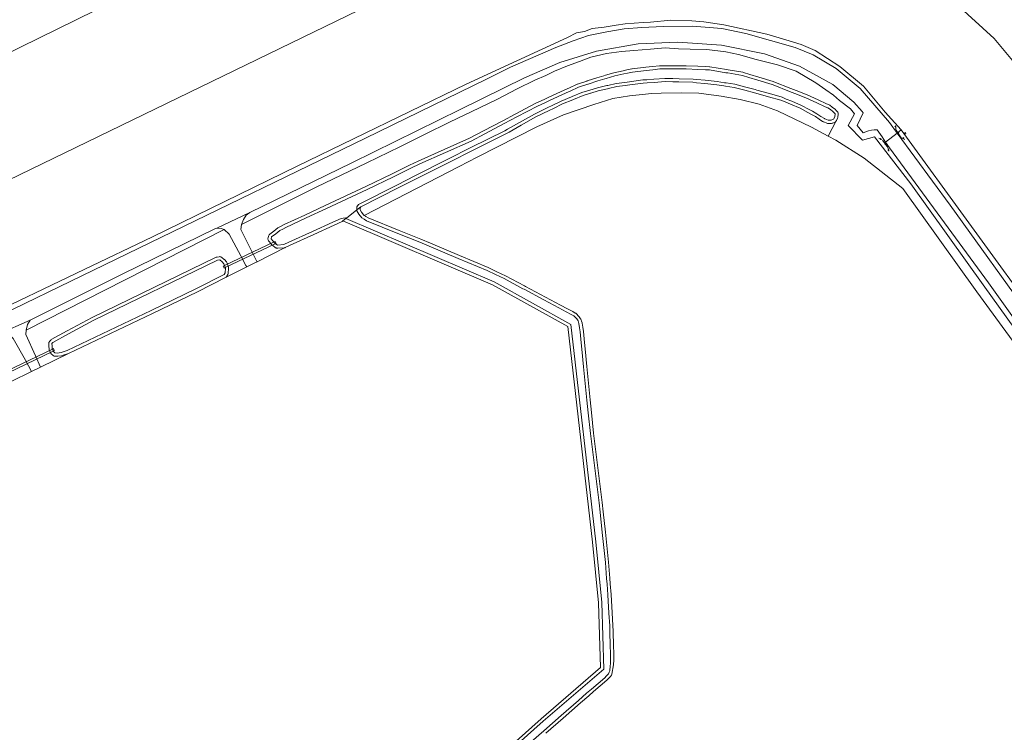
# Model space of a CAD drawing. Extents: x 115983 to 133009, y 544712 to 562000.
# Tile 15 of 46: x 128623 to 128929, y 549534 to 549756. Entities that reach past the tile are written whole.
import ezdxf

# ---------------------------------------------------------------- set-up
doc = ezdxf.new("R2010")
doc.units = 0
for name, color, linetype, lineweight in [('BGT ondergrond$0$B-WE-GR-GRAS-GV', 60, 'Continuous', 13), ('BGT ondergrond$0$B-WE-IE-MEUBILAIR-S', 7, 'Continuous', 25), ('BGT ondergrond$0$B-WE-IE-TERREINAFSCHEIDING_KUNSTMATIG_HEKWERK-G', 20, 'BGT ondergrond$0$IE-TERREINAFSCHEIDING_KUNSTMATIG-SO', 18), ('BGT ondergrond$0$B-WE-KW-KUNSTWERK_DUIKER-GV', 170, 'Continuous', 18), ('BGT ondergrond$0$B-WE-OG-TERREIN_BEGROEID-GV', 7, 'Continuous', 18), ('BGT ondergrond$0$B-WE-OG-TERREIN_OEVER-GV', 7, 'Continuous', 18), ('BGT ondergrond$0$B-WE-OG-TERREIN_ONBEGROEID_ZAND-GV', 7, 'Continuous', 18), ('BGT ondergrond$0$B-WE-OG-WATER_SLOOT-GV', 120, 'Continuous', 18), ('BGT ondergrond$0$B-WE-OG-WATER_ZEE-GV', 170, 'Continuous', 18), ('BGT ondergrond$0$B-WE-OG-WEG-GV', 7, 'Continuous', 18), ('BGT ondergrond$0$B-WE-VH-GESLOTENVERHARDING_ASFALT-GV', 10, 'Continuous', 18), ('BGT ondergrond$0$B-WE-VH-OPENVERHARDING_BETONSTRAATSTEEN-GV', 90, 'Continuous', 18)]:
    doc.layers.add(name, color=color, linetype=linetype, lineweight=lineweight)
doc.linetypes.add('BGT ondergrond$0$IE-TERREINAFSCHEIDING_KUNSTMATIG-SO', pattern='A,4,[82,NLCS.SHX,S=0.75,R=90,X=0,Y=0],4,-2', length=10)

# ---------------------------------------------------------------- blocks, each defined once
blk = doc.blocks.new('BGT ondergrond$0$SIE-MEUBILAIR_BORD_VERKEER-SO')
blk.add_lwpolyline([(-0.5625, -0.5625), (0.5625, -0.5625), (0.5625, 0.5625), (-0.5625, 0.5625)], close=True)
blk = doc.blocks.new('BGT ondergrond$0$SIE-MEUBILAIR_PAAL_VERKEERSBORD-SO')
blk.add_circle((0, 0), 0.75)
blk = doc.blocks.new('BGT ondergrond')
at = {"layer": 'BGT ondergrond$0$B-WE-GR-GRAS-GV', "color": 252, "flags": 128}
for points in [[(128937.676, 549735.45), (128925.803, 549749.719), (128914.092, 549760.436)], [(128756.88, 549772.319), (128595.132, 549693.763)], [(128610.641, 549662.328), (128643.506, 549678.078), (128664.716, 549688.158), (128709.551, 549710.103), (128762.051, 549735.618), (128793.446, 549750.108), (128796.281, 549751.578), (128798.696, 549751.893), (128801.111, 549752.838), (128804.786, 549753.258), (128808.566, 549753.888), (128811.296, 549754.308), (128814.131, 549754.518), (128816.966, 549754.728), (128819.171, 549754.833), (128825.471, 549755.463), (128831.981, 549755.253), (128835.761, 549754.938), (128841.903, 549754.055), (128855.291, 549751.158), (128861.171, 549749.373), (128865.896, 549747.903), (128870.306, 549746.013), (128877.971, 549741.078), (128885.321, 549734.988), (128892.041, 549726.903), (128897.005, 549721.378), (128940.56, 549661.397)], [(128972.417, 549599.958), (128920.486, 549671.082), (128897.511, 549703.233), (128885.47, 549712.626), (128876.692, 549718.207), (128874.306, 549719.487), (128869.193, 549722.23), (128858.612, 549727.311), (128852.934, 549729.377), (128847.017, 549730.875), (128841.103, 549731.888), (128834.137, 549732.812), (128828.769, 549732.911), (128822.539, 549732.789), (128819.572, 549732.661), (128812.645, 549731.94), (128807.498, 549731.123), (128801.577, 549729.25), (128792.238, 549726.085), (128783.901, 549722.361), (128765.406, 549712.958), (128759.815, 549710.062), (128730.388, 549694.819), (128730.73, 549694.604), (128730.877, 549694.512), (128731.545, 549694.094), (128741.205, 549690.174), (128747.979, 549687.425), (128750.947, 549686.221), (128759.914, 549682.42), (128768.868, 549678.625), (128771.538, 549677.36), (128774.171, 549676.112), (128780.057, 549672.973), (128780.415, 549672.782), (128786.616, 549669.473), (128791.24, 549667.001), (128793.476, 549665.805), (128795.048, 549664.965), (128795.863, 549664.529), (128795.993, 549664.446), (128796.108, 549664.344)], [(128688.066, 549448.593), (128744.508, 549502.124), (128785.259, 549538.601), (128803.705, 549554.447), (128803.064, 549574.586), (128801.209, 549593.39), (128793.569, 549660.326), (128770.217, 549673.343), (128723.749, 549693.158), (128723.503, 549692.966), (128721.026, 549691.83), (128714.747, 549688.951), (128707.412, 549685.587), (128705.866, 549684.878), (128697.12, 549680.482), (128696.403, 549680.122), (128693.933, 549678.881), (128687.353, 549675.574), (128678.593, 549671.113), (128664.657, 549664.444), (128638.599, 549652.027), (128629.94, 549647.772), (128627.174, 549646.412), (128620.882, 549643.32)], [(128796.108, 549664.344), (128797.007, 549663.419), (128797.089, 549663.323), (128797.521, 549662.749), (128797.611, 549662.605), (128797.676, 549662.448), (128797.819, 549661.993), (128797.962, 549661.538), (128797.998, 549661.382), (128798.183, 549660.108), (128798.368, 549658.835), (128798.704, 549655.339), (128798.893, 549653.374), (128799.413, 549647.964), (128800.468, 549637.579), (128800.862, 549633.699), (128801.522, 549627.202), (128802.87, 549616.469), (128804.221, 549605.724), (128804.534, 549602.771), (128805.201, 549596.471), (128806.179, 549587.238), (128806.587, 549582.188), (128806.726, 549580.474), (128806.993, 549577.161), (128807.305, 549571.465), (128807.522, 549567.51), (128807.616, 549565.795), (128807.722, 549561.156), (128807.77, 549559.03), (128807.827, 549556.549), (128807.76, 549555.604), (128807.735, 549555.272), (128807.208, 549552.383), (128807.105, 549552.14), (128807.016, 549551.976), (128806.897, 549551.831), (128806.762, 549551.694), (128806.294, 549551.22), (128806.161, 549551.086), (128805.691, 549550.609), (128801.555, 549547.046), (128800.028, 549545.732), (128797.484, 549543.542), (128792.12, 549538.804), (128786.752, 549534.062)]]:
    blk.add_lwpolyline(points, dxfattribs=at)
blk.add_lwpolyline([(128729.283, 549697.483), (128729.074, 549697.198), (128729.088, 549696.569), (128729.49, 549695.819), (128730.269, 549694.894), (128730.388, 549694.819), (128759.815, 549710.062), (128765.406, 549712.958), (128783.901, 549722.361), (128792.238, 549726.085), (128801.577, 549729.25), (128807.498, 549731.123), (128812.645, 549731.94), (128819.572, 549732.661), (128822.539, 549732.789), (128828.769, 549732.911), (128834.137, 549732.812), (128841.103, 549731.888), (128847.017, 549730.875), (128852.934, 549729.377), (128858.612, 549727.311), (128869.193, 549722.23), (128874.306, 549719.487), (128876.816, 549724.165), (128876.705, 549724.034), (128876.573, 549723.924), (128876.425, 549723.838), (128875.717, 549723.507), (128875.523, 549723.44), (128875.32, 549723.413), (128874.342, 549723.387), (128874.144, 549723.402), (128873.953, 549723.455), (128872.934, 549723.851), (128872.746, 549723.948), (128872.597, 549724.046), (128871.521, 549724.755), (128870.335, 549725.538), (128868.953, 549726.287), (128867.976, 549726.816), (128865.623, 549728.09), (128862.638, 549729.346), (128860.939, 549730.061), (128859.666, 549730.597), (128855.794, 549731.695), (128851.873, 549732.807), (128851.434, 549732.923), (128848.509, 549733.694), (128845.188, 549734.569), (128842.494, 549734.984), (128841.957, 549735.067), (128839.774, 549735.403), (128836.046, 549735.787), (128833.447, 549736.055), (128832.333, 549736.17), (128828.017, 549736.274), (128826.111, 549736.321), (128823.709, 549736.379), (128820.316, 549736.139), (128818.16, 549735.986), (128816.905, 549735.897), (128812.815, 549735.356), (128811.358, 549735.163), (128808.739, 549734.817), (128806.188, 549734.238), (128805.864, 549734.165), (128802.983, 549733.511), (128800.719, 549732.8), (128800.619, 549732.769), (128798.255, 549732.026), (128795.312, 549730.836), (128795.058, 549730.734), (128791.86, 549729.441), (128789.091, 549728.085), (128787.763, 549727.435), (128783.659, 549725.425), (128779.088, 549722.847), (128775.305, 549720.714), (128774.492, 549720.256), (128769.179, 549717.616), (128763.915, 549715.003), (128757, 549711.505), (128746.494, 549706.19), (128741.146, 549703.485)], close=True, dxfattribs=at)
at = {"layer": 'BGT ondergrond$0$B-WE-IE-TERREINAFSCHEIDING_KUNSTMATIG_HEKWERK-G', "color": 252, "flags": 128}
for points in [[(128895.308, 549722.387), (128895.361, 549721.435)], [(128895.401, 549721.329), (128897.007, 549718.959)], [(128897.081, 549718.939), (128898.114, 549718.397)], [(128890.056, 549718.869), (128890.969, 549718.405)], [(128891.154, 549718.247), (128892.821, 549715.932)], [(128892.93, 549715.689), (128893.089, 549714.784)]]:
    blk.add_lwpolyline(points, dxfattribs=at)
at = {"layer": 'BGT ondergrond$0$B-WE-KW-KUNSTWERK_DUIKER-GV', "color": 252, "flags": 128}
for points in [[(128702.728, 549685.99), (128703.044, 549686.141), (128702.743, 549686.773), (128702.427, 549686.623), (128686.97, 549679.264), (128686.654, 549679.114), (128686.955, 549678.482), (128687.271, 549678.632)], [(128633.907, 549652.719), (128634.223, 549652.871), (128633.92, 549653.502), (128633.604, 549653.35), (128619.553, 549646.604), (128619.237, 549646.453), (128619.54, 549645.822), (128619.856, 549645.973)]]:
    blk.add_lwpolyline(points, close=True, dxfattribs=at)
at = {"layer": 'BGT ondergrond$0$B-WE-OG-TERREIN_BEGROEID-GV', "color": 252, "flags": 128}
for points in [[(128463.06, 549588.808), (128730.776, 549718.858), (128768.293, 549737.133), (128775.79, 549740.891), (128789.866, 549746.932), (128795.188, 549749.068), (128799.978, 549750.693), (128805.683, 549751.868), (128811.007, 549752.72), (128816.494, 549753.182), (128823.099, 549753.523), (128832.196, 549753.566), (128841.313, 549752.823), (128848.815, 549751.351), (128864.124, 549747.018), (128869.625, 549744.735), (128876.786, 549740.437), (128884.199, 549734.236), (128893.303, 549723.708), (128895.728, 549720.394), (128897.005, 549721.378), (128892.041, 549726.903), (128885.321, 549734.988), (128877.971, 549741.078), (128870.306, 549746.013), (128865.896, 549747.903), (128861.171, 549749.373), (128855.291, 549751.158), (128841.903, 549754.055), (128835.761, 549754.938), (128831.981, 549755.253), (128825.471, 549755.463), (128819.171, 549754.833), (128816.966, 549754.728), (128814.131, 549754.518), (128811.296, 549754.308), (128808.566, 549753.888), (128804.786, 549753.258), (128801.111, 549752.838), (128798.696, 549751.893), (128796.281, 549751.578), (128793.446, 549750.108), (128762.051, 549735.618), (128709.551, 549710.103), (128664.716, 549688.158), (128643.506, 549678.078), (128610.641, 549662.328)], [(128974.681, 549603.165), (128924.084, 549673.889), (128893.294, 549715.848), (128892.144, 549717.634), (128891.106, 549719.247), (128889.516, 549721.443), (128888.615, 549721.409), (128887.72, 549721.294), (128886.839, 549721.101), (128885.978, 549720.831), (128885.145, 549720.485), (128883.274, 549722.75), (128885.182, 549726.699), (128884.873, 549727.074), (128882.235, 549730.007), (128875.791, 549735.516), (128865.408, 549741.213), (128854.554, 549744.97), (128841.179, 549747.743), (128827.688, 549748.642), (128815.333, 549748.09), (128802.403, 549745.826), (128791.096, 549742.3), (128780.113, 549737.512), (128760.097, 549727.754), (128726.537, 549711.133), (128694.836, 549695.793), (128693.745, 549694.87), (128692.96, 549693.567), (128692.311, 549692.002), (128715.499, 549703.602), (128731.144, 549711.162), (128741.434, 549716.097), (128749.309, 549720.087), (128756.869, 549723.762), (128766.109, 549728.277), (128771.674, 549730.902), (128777.869, 549734.157), (128783.329, 549736.782), (128786.689, 549738.252), (128789.419, 549739.617), (128793.409, 549741.297), (128797.189, 549742.662), (128800.654, 549743.922), (128805.589, 549745.077), (128810.209, 549745.707), (128813.989, 549746.022), (128819.239, 549746.442), (128823.754, 549746.862), (128827.849, 549746.547), (128831.524, 549746.442), (128836.669, 549746.337), (128842.549, 549745.602), (128846.539, 549744.762), (128851.999, 549743.292), (128858.614, 549741.612), (128864.389, 549739.617), (128870.479, 549736.047), (128873.629, 549733.842), (128875.939, 549732.162), (128877.829, 549730.482), (128881.294, 549727.962), (128882.449, 549726.387), (128880.559, 549722.712), (128884.969, 549718.197), (128888.644, 549719.247), (128899.984, 549704.652), (128922.874, 549672.522), (128974.744, 549600.492)]]:
    blk.add_lwpolyline(points, dxfattribs=at)
blk.add_lwpolyline([(128626.746, 549662.314), (128625.863, 549660.95), (128625.497, 549659.247), (128686.962, 549690.461), (128685.98, 549690.817), (128684.65, 549690.848), (128684.051, 549690.693), (128655.428, 549676.671)], close=True, dxfattribs=at)
at = {"layer": 'BGT ondergrond$0$B-WE-OG-TERREIN_OEVER-GV', "color": 252, "flags": 128}
for points in [[(128763.503, 549717.941), (128767.834, 549720.221), (128773.81, 549723.366), (128777.704, 549725.416), (128784.116, 549728.791), (128786.586, 549729.93), (128787.893, 549730.533), (128791.669, 549732.274), (128793.925, 549733.312), (128794.251, 549733.462), (128796.832, 549734.649), (128799.701, 549735.596), (128799.828, 549735.638), (128802.823, 549736.626), (128805.038, 549737.258), (128805.474, 549737.382), (128808.126, 549738.139), (128810.884, 549738.752), (128812.089, 549739.02), (128813.641, 549739.365), (128817.886, 549739.844), (128819.914, 549740.073), (128822.132, 549740.323), (128826.208, 549740.322), (128828.042, 549740.321), (128830.284, 549740.32), (128833.872, 549740.172), (128836.285, 549740.072), (128837.46, 549740.023), (128842.587, 549739.156), (128843.168, 549739.058), (128847.714, 549738.289), (128849.695, 549737.678), (128852.462, 549736.824), (128856.928, 549735.447), (128857.209, 549735.36), (128862.315, 549733.332), (128863.981, 549732.67), (128867.421, 549731.304), (128869.631, 549730.307), (128870.836, 549729.764), (128873.428, 549728.594), (128874.251, 549728.223), (128874.994, 549727.681), (128875.736, 549727.14), (128876.093, 549726.749), (128876.45, 549726.358), (128876.36, 549725.495), (128876.001, 549724.744), (128875.293, 549724.413), (128874.315, 549724.387), (128873.296, 549724.783), (128873.147, 549724.881), (128872.072, 549725.59), (128870.849, 549726.397), (128869.429, 549727.166), (128868.452, 549727.695), (128866.056, 549728.993), (128863.026, 549730.268), (128861.327, 549730.983), (128859.997, 549731.542), (128856.067, 549732.657), (128852.137, 549733.772), (128851.688, 549733.89), (128848.764, 549734.661), (128845.392, 549735.549), (128842.646, 549735.972), (128842.109, 549736.055), (128839.901, 549736.395), (128836.149, 549736.782), (128833.55, 549737.05), (128832.396, 549737.169), (128828.041, 549737.274), (128826.135, 549737.321), (128823.686, 549737.38), (128820.245, 549737.136), (128818.089, 549736.983), (128816.804, 549736.892), (128812.684, 549736.347), (128811.227, 549736.154), (128808.563, 549735.802), (128805.967, 549735.213), (128805.643, 549735.14), (128802.722, 549734.477), (128800.419, 549733.754), (128800.32, 549733.723), (128797.917, 549732.968), (128794.937, 549731.763), (128794.684, 549731.661), (128791.452, 549730.355), (128788.651, 549728.983), (128787.323, 549728.333), (128783.193, 549726.31), (128778.597, 549723.718), (128774.814, 549721.585), (128774.001, 549721.127), (128768.734, 549718.512), (128763.467, 549715.897), (128756.549, 549712.397), (128746.043, 549707.082), (128740.695, 549704.377), (128728.618, 549698.267), (128728.067, 549697.515), (128728.089, 549696.55), (128729.283, 549697.483), (128741.146, 549703.485), (128746.494, 549706.19), (128757, 549711.505), (128763.915, 549715.003), (128769.179, 549717.616), (128774.492, 549720.256), (128775.305, 549720.714), (128779.088, 549722.847), (128783.659, 549725.425), (128787.763, 549727.435), (128789.091, 549728.085), (128791.86, 549729.441), (128795.058, 549730.734), (128795.312, 549730.836), (128798.255, 549732.026), (128800.619, 549732.769), (128800.719, 549732.8), (128802.983, 549733.511), (128805.864, 549734.165), (128806.188, 549734.238), (128808.739, 549734.817), (128811.358, 549735.163), (128812.815, 549735.356), (128816.905, 549735.897), (128818.16, 549735.986), (128820.316, 549736.139), (128823.709, 549736.379), (128826.111, 549736.321), (128828.017, 549736.274), (128832.333, 549736.17), (128833.447, 549736.055), (128836.046, 549735.787), (128839.774, 549735.403), (128841.957, 549735.067), (128842.494, 549734.984), (128845.188, 549734.569), (128848.509, 549733.694), (128851.434, 549732.923), (128851.873, 549732.807), (128855.794, 549731.695), (128859.666, 549730.597), (128860.939, 549730.061), (128862.638, 549729.346), (128865.623, 549728.09), (128867.976, 549726.816), (128868.953, 549726.287), (128870.335, 549725.538), (128871.521, 549724.755), (128872.597, 549724.046), (128872.746, 549723.948), (128872.934, 549723.851), (128873.953, 549723.455), (128874.144, 549723.402), (128874.342, 549723.387), (128875.32, 549723.413), (128875.523, 549723.44), (128875.717, 549723.507), (128876.425, 549723.838), (128876.573, 549723.924), (128876.705, 549724.034), (128876.816, 549724.165), (128876.903, 549724.313), (128877.262, 549725.064), (128877.322, 549725.224), (128877.355, 549725.391), (128877.445, 549726.254), (128877.444, 549726.465), (128877.4, 549726.671), (128877.313, 549726.863), (128877.188, 549727.032), (128876.831, 549727.423), (128876.474, 549727.814), (128876.325, 549727.948), (128875.583, 549728.489), (128874.84, 549729.031), (128874.662, 549729.135), (128873.839, 549729.506), (128871.247, 549730.676), (128870.042, 549731.219), (128867.79, 549732.233), (128864.35, 549733.599), (128862.684, 549734.261), (128857.505, 549736.315), (128857.223, 549736.403), (128852.757, 549737.78), (128849.99, 549738.634), (128848.009, 549739.245), (128847.881, 549739.275), (128843.334, 549740.044), (128842.754, 549740.142), (128837.627, 549741.009), (128837.502, 549741.022), (128836.326, 549741.071), (128833.913, 549741.171), (128830.284, 549741.32), (128828.042, 549741.321), (128826.208, 549741.322), (128822.132, 549741.323), (128822.02, 549741.317), (128819.802, 549741.067), (128817.774, 549740.838), (128813.529, 549740.359), (128813.424, 549740.341), (128811.872, 549739.996), (128810.667, 549739.728), (128807.852, 549739.101), (128805.2, 549738.344), (128804.764, 549738.22), (128802.51, 549737.576), (128799.514, 549736.587), (128799.387, 549736.546), (128796.519, 549735.599), (128796.414, 549735.558), (128793.833, 549734.37), (128793.507, 549734.22), (128791.25, 549733.182), (128787.474, 549731.441), (128786.167, 549730.838), (128783.65, 549729.676), (128777.238, 549726.301), (128773.344, 549724.251), (128767.368, 549721.106), (128763.065, 549718.841), (128755.138, 549715.295), (128747.151, 549711.723), (128744.43, 549710.401), (128739, 549707.764), (128730.855, 549703.808), (128718.231, 549697.908), (128711.942, 549694.968), (128705.566, 549691.987), (128704.644, 549691.513), (128703.723, 549691.041), (128703.569, 549690.943), (128702.303, 549689.966), (128701.037, 549688.99), (128700.878, 549688.836), (128700.756, 549688.65), (128700.678, 549688.442), (128700.53, 549687.853), (128700.502, 549687.671), (128700.507, 549687.487), (128700.547, 549687.307), (128700.618, 549687.138), (128700.719, 549686.984), (128701.059, 549686.56), (128701.213, 549686.368), (128701.706, 549685.751), (128701.878, 549685.583), (128702.862, 549684.828), (128703.018, 549684.729), (128703.189, 549684.661), (128703.37, 549684.626), (128703.555, 549684.625), (128705.533, 549684.791), (128705.703, 549684.82), (128705.866, 549684.878), (128707.412, 549685.587), (128714.747, 549688.951), (128721.026, 549691.83), (128723.503, 549692.966), (128723.749, 549693.158), (128724.649, 549693.861), (128724.857, 549694.024), (128724.492, 549694.137), (128723.21, 549693.932), (128720.609, 549692.739), (128714.33, 549689.86), (128706.995, 549686.496), (128705.449, 549685.787), (128703.471, 549685.621), (128702.487, 549686.376), (128701.5, 549687.609), (128701.648, 549688.198), (128702.914, 549689.174), (128704.18, 549690.151), (128705.101, 549690.624), (128706.023, 549691.098), (128712.365, 549694.062), (128718.654, 549697.002), (128731.285, 549702.905), (128739.437, 549706.864), (128744.867, 549709.502), (128747.588, 549710.823), (128755.546, 549714.382)], [(128687.353, 549675.574), (128687.517, 549675.679), (128687.657, 549675.813), (128687.769, 549675.973), (128688.057, 549676.482), (128688.145, 549676.687), (128688.185, 549676.907), (128688.283, 549678.364), (128688.278, 549678.551), (128688.238, 549678.734), (128687.814, 549680.066), (128687.759, 549680.194), (128687.732, 549680.255), (128687.613, 549680.423), (128687.011, 549681.109), (128686.909, 549681.209), (128686.214, 549681.803), (128686.035, 549681.925), (128685.834, 549682.006), (128685.62, 549682.041), (128685.404, 549682.03), (128684.715, 549681.918), (128684.439, 549681.831), (128646.013, 549663.198), (128638.173, 549658.987), (128633.281, 549656.272), (128633.12, 549656.162), (128632.984, 549656.022), (128632.699, 549655.665), (128632.602, 549655.518), (128632.532, 549655.356), (128632.491, 549655.185), (128632.482, 549655.009), (128632.506, 549654.29), (128632.597, 549653.328), (128632.623, 549653.179), (128632.638, 549653.135), (128632.671, 549653.035), (128632.684, 549653.004), (128633.031, 549652.177), (128633.136, 549651.987), (128633.28, 549651.825), (128633.739, 549651.407), (128633.921, 549651.275), (128634.128, 549651.187), (128634.349, 549651.148), (128635.075, 549651.102), (128635.271, 549651.109), (128636.467, 549651.269), (128636.677, 549651.321), (128638.599, 549652.027), (128664.657, 549664.444), (128678.593, 549671.113)], [(128636.334, 549652.26), (128635.138, 549652.1), (128634.412, 549652.146), (128633.953, 549652.564), (128633.593, 549653.422), (128633.502, 549654.384), (128633.481, 549655.041), (128633.766, 549655.398), (128638.658, 549658.113), (128646.486, 549662.317), (128684.875, 549680.931), (128685.564, 549681.043), (128686.259, 549680.449), (128686.861, 549679.763), (128687.285, 549678.431), (128687.187, 549676.974), (128686.899, 549676.465), (128678.139, 549672.004), (128664.225, 549665.346), (128638.169, 549652.93)]]:
    blk.add_lwpolyline(points, close=True, dxfattribs=at)
for points in [[(128796.108, 549664.344), (128795.993, 549664.446), (128795.863, 549664.529), (128795.048, 549664.965), (128793.476, 549665.805), (128791.24, 549667.001), (128786.616, 549669.473), (128780.415, 549672.782), (128780.057, 549672.973), (128774.171, 549676.112), (128771.538, 549677.36), (128768.868, 549678.625), (128759.914, 549682.42), (128750.947, 549686.221), (128747.979, 549687.425), (128741.205, 549690.174), (128731.545, 549694.094), (128730.877, 549694.512), (128730.73, 549694.604), (128730.388, 549694.819), (128730.269, 549694.894), (128729.49, 549695.819), (128729.088, 549696.569), (128729.074, 549697.198), (128729.283, 549697.483), (128728.089, 549696.55), (128728.094, 549696.307), (128728.658, 549695.255), (128729.605, 549694.13), (128730.346, 549693.665), (128731.088, 549693.2), (128740.829, 549689.247), (128747.603, 549686.498), (128750.571, 549685.294), (128759.524, 549681.499), (128768.478, 549677.704), (128771.11, 549676.456), (128773.743, 549675.208), (128779.586, 549672.091), (128779.944, 549671.9), (128786.145, 549668.591), (128790.768, 549666.119), (128793.005, 549664.923), (128794.576, 549664.083), (128795.391, 549663.647), (128796.29, 549662.722), (128796.722, 549662.148), (128796.865, 549661.693), (128797.008, 549661.238), (128797.193, 549659.964), (128797.378, 549658.691), (128797.709, 549655.243), (128797.898, 549653.278), (128798.418, 549647.866), (128799.473, 549637.478), (128799.867, 549633.598), (128800.528, 549627.089), (128801.878, 549616.344), (128803.229, 549605.599), (128803.54, 549602.666), (128804.207, 549596.366), (128805.185, 549587.133), (128805.59, 549582.107), (128805.729, 549580.393), (128805.996, 549577.081), (128806.307, 549571.41), (128806.523, 549567.455), (128806.617, 549565.74), (128806.722, 549561.133), (128806.77, 549559.007), (128806.827, 549556.526), (128806.763, 549555.679), (128806.713, 549555.014), (128806.599, 549553.502), (128806.392, 549553.018), (128806.185, 549552.533), (128806.05, 549552.396), (128805.582, 549551.923), (128805.449, 549551.788), (128804.979, 549551.312), (128800.903, 549547.804), (128799.376, 549546.49), (128796.827, 549544.296), (128791.458, 549539.553), (128786.09, 549534.811), (128782.179, 549531.368)], [(128688.823, 549447.933), (128745.185, 549501.389), (128785.919, 549537.849), (128804.719, 549554.001), (128804.062, 549574.651), (128802.203, 549593.495), (128794.505, 549660.949), (128770.658, 549674.242), (128724.649, 549693.861), (128723.749, 549693.158), (128770.217, 549673.343), (128793.569, 549660.326), (128801.209, 549593.39), (128803.064, 549574.586), (128803.705, 549554.447), (128785.259, 549538.601), (128744.508, 549502.124), (128688.066, 549448.593)], [(128786.752, 549534.062), (128792.12, 549538.804), (128797.484, 549543.542), (128800.028, 549545.732), (128801.555, 549547.046), (128805.691, 549550.609), (128806.161, 549551.086), (128806.294, 549551.22), (128806.762, 549551.694), (128806.897, 549551.831), (128807.016, 549551.976), (128807.105, 549552.14), (128807.208, 549552.383), (128807.735, 549555.272), (128807.76, 549555.604), (128807.827, 549556.549), (128807.77, 549559.03), (128807.722, 549561.156), (128807.616, 549565.795), (128807.522, 549567.51), (128807.305, 549571.465), (128806.993, 549577.161), (128806.726, 549580.474), (128806.587, 549582.188), (128806.179, 549587.238), (128805.201, 549596.471), (128804.534, 549602.771), (128804.221, 549605.724), (128802.87, 549616.469), (128801.522, 549627.202), (128800.862, 549633.699), (128800.468, 549637.579), (128799.413, 549647.964), (128798.893, 549653.374), (128798.704, 549655.339), (128798.368, 549658.835), (128798.183, 549660.108), (128797.998, 549661.382), (128797.962, 549661.538), (128797.819, 549661.993), (128797.676, 549662.448), (128797.611, 549662.605), (128797.521, 549662.749), (128797.089, 549663.323), (128797.007, 549663.419), (128796.108, 549664.344)]]:
    blk.add_lwpolyline(points, dxfattribs=at)
at = {"layer": 'BGT ondergrond$0$B-WE-OG-TERREIN_ONBEGROEID_ZAND-GV', "color": 252, "flags": 128}
for points in [[(128728.15, 549798.56), (128495.762, 549684.271), (128399.613, 549637.369), (128334.92, 549606.071), (128259.266, 549569.69), (128189.85, 549535.093), (128114.196, 549497.196), (128082.639, 549481.337), (128079.176, 549479.656), (128074.695, 549478.025), (128070.062, 549477.108), (128064.664, 549477.057), (128058.758, 549477.872), (128042.463, 549480.98)], [(128595.132, 549693.763), (128756.88, 549772.319)], [(128914.092, 549760.436), (128925.803, 549749.719), (128937.676, 549735.45), (128945.537, 549723.812), (128953.33, 549728.217), (128963.009, 549705.958), (128971.649, 549683.4), (128982.884, 549660.251), (128994.094, 549640.007), (129000, 549630.547), (129004.092, 549623.993), (129010.987, 549615.266), (129011.557, 549616.107), (129014.14, 549620.341), (129014.398, 549620.764), (129016.949, 549624.686), (129018.547, 549627.144), (129031.702, 549647.371), (129053.429, 549679.847), (129062.036, 549686.406), (129073.378, 549695.048), (129105.408, 549719.453), (129139.821, 549745.483), (129165.719, 549765.072)]]:
    blk.add_lwpolyline(points, dxfattribs=at)
at = {"layer": 'BGT ondergrond$0$B-WE-OG-WATER_SLOOT-GV', "color": 252, "flags": 128}
for points in [[(128728.089, 549696.55), (128728.067, 549697.515), (128728.618, 549698.267), (128740.695, 549704.377), (128746.043, 549707.082), (128756.549, 549712.397), (128763.467, 549715.897), (128768.734, 549718.512), (128774.001, 549721.127), (128774.814, 549721.585), (128778.597, 549723.718), (128783.193, 549726.31), (128787.323, 549728.333), (128788.651, 549728.983), (128791.452, 549730.355), (128794.684, 549731.661), (128794.937, 549731.763), (128797.917, 549732.968), (128800.32, 549733.723), (128800.419, 549733.754), (128802.722, 549734.477), (128805.643, 549735.14), (128805.967, 549735.213), (128808.563, 549735.802), (128811.227, 549736.154), (128812.684, 549736.347), (128816.804, 549736.892), (128818.089, 549736.983), (128820.245, 549737.136), (128823.686, 549737.38), (128826.135, 549737.321), (128828.041, 549737.274), (128832.396, 549737.169), (128833.55, 549737.05), (128836.149, 549736.782), (128839.901, 549736.395), (128842.109, 549736.055), (128842.646, 549735.972), (128845.392, 549735.549), (128848.764, 549734.661), (128851.688, 549733.89), (128852.137, 549733.772), (128856.067, 549732.657), (128859.997, 549731.542), (128861.327, 549730.983), (128863.026, 549730.268), (128866.056, 549728.993), (128868.452, 549727.695), (128869.429, 549727.166), (128870.849, 549726.397), (128872.072, 549725.59), (128873.147, 549724.881), (128873.296, 549724.783), (128874.315, 549724.387), (128875.293, 549724.413), (128876.001, 549724.744), (128876.36, 549725.495), (128876.45, 549726.358), (128876.093, 549726.749), (128875.736, 549727.14), (128874.994, 549727.681), (128874.251, 549728.223), (128873.428, 549728.594), (128870.836, 549729.764), (128869.631, 549730.307), (128867.421, 549731.304), (128863.981, 549732.67), (128862.315, 549733.332), (128857.209, 549735.36), (128856.928, 549735.447), (128852.462, 549736.824), (128849.695, 549737.678), (128847.714, 549738.289), (128843.168, 549739.058), (128842.587, 549739.156), (128837.46, 549740.023), (128836.285, 549740.072), (128833.872, 549740.172), (128830.284, 549740.32), (128828.042, 549740.321), (128826.208, 549740.322), (128822.132, 549740.323), (128819.914, 549740.073), (128817.886, 549739.844), (128813.641, 549739.365), (128812.089, 549739.02), (128810.884, 549738.752), (128808.126, 549738.139), (128805.474, 549737.382), (128805.038, 549737.258), (128802.823, 549736.626), (128799.828, 549735.638), (128799.701, 549735.596), (128796.832, 549734.649), (128794.251, 549733.462), (128793.925, 549733.312), (128791.669, 549732.274), (128787.893, 549730.533), (128786.586, 549729.93), (128784.116, 549728.791), (128777.704, 549725.416), (128773.81, 549723.366), (128767.834, 549720.221), (128763.503, 549717.941), (128755.546, 549714.382), (128747.588, 549710.823), (128744.867, 549709.502), (128739.437, 549706.864), (128731.285, 549702.905), (128718.654, 549697.002), (128712.365, 549694.062), (128706.023, 549691.098), (128705.101, 549690.624), (128704.18, 549690.151), (128702.914, 549689.174), (128701.648, 549688.198), (128701.5, 549687.609), (128702.487, 549686.376), (128703.471, 549685.621), (128705.449, 549685.787), (128706.995, 549686.496), (128714.33, 549689.86), (128720.609, 549692.739), (128723.21, 549693.932), (128724.492, 549694.137), (128724.857, 549694.024)], [(128636.334, 549652.26), (128638.169, 549652.93), (128664.225, 549665.346), (128678.139, 549672.004), (128686.899, 549676.465), (128687.187, 549676.974), (128687.285, 549678.431), (128686.861, 549679.763), (128686.259, 549680.449), (128685.564, 549681.043), (128684.875, 549680.931), (128646.486, 549662.317), (128638.658, 549658.113), (128633.766, 549655.398), (128633.481, 549655.041), (128633.502, 549654.384), (128633.593, 549653.422), (128633.953, 549652.564), (128634.412, 549652.146), (128635.138, 549652.1)]]:
    blk.add_lwpolyline(points, close=True, dxfattribs=at)
blk.add_lwpolyline([(128782.179, 549531.368), (128786.09, 549534.811), (128791.458, 549539.553), (128796.827, 549544.296), (128799.376, 549546.49), (128800.903, 549547.804), (128804.979, 549551.312), (128805.449, 549551.788), (128805.582, 549551.923), (128806.05, 549552.396), (128806.185, 549552.533), (128806.392, 549553.018), (128806.599, 549553.502), (128806.713, 549555.014), (128806.763, 549555.679), (128806.827, 549556.526), (128806.77, 549559.007), (128806.722, 549561.133), (128806.617, 549565.74), (128806.523, 549567.455), (128806.307, 549571.41), (128805.996, 549577.081), (128805.729, 549580.393), (128805.59, 549582.107), (128805.185, 549587.133), (128804.207, 549596.366), (128803.54, 549602.666), (128803.229, 549605.599), (128801.878, 549616.344), (128800.528, 549627.089), (128799.867, 549633.598), (128799.473, 549637.478), (128798.418, 549647.866), (128797.898, 549653.278), (128797.709, 549655.243), (128797.378, 549658.691), (128797.193, 549659.964), (128797.008, 549661.238), (128796.865, 549661.693), (128796.722, 549662.148), (128796.29, 549662.722), (128795.391, 549663.647), (128794.576, 549664.083), (128793.005, 549664.923), (128790.768, 549666.119), (128786.145, 549668.591), (128779.944, 549671.9), (128779.586, 549672.091), (128773.743, 549675.208), (128771.11, 549676.456), (128768.478, 549677.704), (128759.524, 549681.499), (128750.571, 549685.294), (128747.603, 549686.498), (128740.829, 549689.247), (128731.088, 549693.2), (128730.346, 549693.665), (128729.605, 549694.13), (128728.658, 549695.255), (128728.094, 549696.307), (128728.089, 549696.55), (128724.857, 549694.024), (128724.649, 549693.861), (128770.658, 549674.242), (128794.505, 549660.949), (128802.203, 549593.495), (128804.062, 549574.651), (128804.719, 549554.001), (128785.919, 549537.849), (128745.185, 549501.389)], dxfattribs=at)
at = {"layer": 'BGT ondergrond$0$B-WE-OG-WATER_ZEE-GV', "color": 252, "flags": 128}
blk.add_lwpolyline([(128042.463, 549480.98), (128058.758, 549477.872), (128064.664, 549477.057), (128070.062, 549477.108), (128074.695, 549478.025), (128079.176, 549479.656), (128082.639, 549481.337), (128114.196, 549497.196), (128189.85, 549535.093), (128259.266, 549569.69), (128334.92, 549606.071), (128399.613, 549637.369), (128495.762, 549684.271), (128728.15, 549798.56)], dxfattribs=at)
at = {"layer": 'BGT ondergrond$0$B-WE-OG-WEG-GV', "color": 252, "flags": 128}
for points in [[(128974.744, 549600.492), (128922.874, 549672.522), (128899.984, 549704.652), (128888.644, 549719.247), (128884.969, 549718.197), (128880.559, 549722.712), (128882.449, 549726.387), (128881.294, 549727.962), (128877.829, 549730.482), (128875.939, 549732.162), (128873.629, 549733.842), (128870.479, 549736.047), (128864.389, 549739.617), (128858.614, 549741.612), (128851.999, 549743.292), (128846.539, 549744.762), (128842.549, 549745.602), (128836.669, 549746.337), (128831.524, 549746.442), (128827.849, 549746.547), (128823.754, 549746.862), (128819.239, 549746.442), (128813.989, 549746.022), (128810.209, 549745.707), (128805.589, 549745.077), (128800.654, 549743.922), (128797.189, 549742.662), (128793.409, 549741.297), (128789.419, 549739.617), (128786.689, 549738.252), (128783.329, 549736.782), (128777.869, 549734.157), (128771.674, 549730.902), (128766.109, 549728.277), (128756.869, 549723.762), (128749.309, 549720.087), (128741.434, 549716.097), (128731.144, 549711.162), (128715.499, 549703.602), (128692.311, 549692.002), (128692.094, 549690.437), (128695.415, 549683.858), (128695.504, 549683.683), (128696.972, 549680.776), (128697.067, 549680.587), (128697.12, 549680.482), (128705.866, 549684.878), (128705.703, 549684.82), (128705.533, 549684.791), (128703.555, 549684.625), (128703.37, 549684.626), (128703.189, 549684.661), (128703.018, 549684.729), (128702.862, 549684.828), (128701.878, 549685.583), (128701.706, 549685.751), (128701.213, 549686.368), (128701.059, 549686.56), (128700.719, 549686.984), (128700.618, 549687.138), (128700.547, 549687.307), (128700.507, 549687.487), (128700.502, 549687.671), (128700.53, 549687.853), (128700.678, 549688.442), (128700.756, 549688.65), (128700.878, 549688.836), (128701.037, 549688.99), (128702.303, 549689.966), (128703.569, 549690.943), (128703.723, 549691.041), (128704.644, 549691.513), (128705.566, 549691.987), (128711.942, 549694.968), (128718.231, 549697.908), (128730.855, 549703.808), (128739, 549707.764), (128744.43, 549710.401), (128747.151, 549711.723), (128755.138, 549715.295), (128763.065, 549718.841), (128767.368, 549721.106), (128773.344, 549724.251), (128777.238, 549726.301), (128783.65, 549729.676), (128786.167, 549730.838), (128787.474, 549731.441), (128791.25, 549733.182), (128793.507, 549734.22), (128793.833, 549734.37), (128796.414, 549735.558), (128796.519, 549735.599), (128799.387, 549736.546), (128799.514, 549736.587), (128802.51, 549737.576), (128804.764, 549738.22), (128805.2, 549738.344), (128807.852, 549739.101), (128810.667, 549739.728), (128811.872, 549739.996), (128813.424, 549740.341), (128813.529, 549740.359), (128817.774, 549740.838), (128819.802, 549741.067), (128822.02, 549741.317), (128822.132, 549741.323), (128826.208, 549741.322), (128828.042, 549741.321), (128830.284, 549741.32), (128833.913, 549741.171), (128836.326, 549741.071), (128837.502, 549741.022), (128837.627, 549741.009), (128842.754, 549740.142), (128843.334, 549740.044), (128847.881, 549739.275), (128848.009, 549739.245), (128849.99, 549738.634), (128852.757, 549737.78), (128857.223, 549736.403), (128857.505, 549736.315), (128862.684, 549734.261), (128864.35, 549733.599), (128867.79, 549732.233), (128870.042, 549731.219), (128871.247, 549730.676), (128873.839, 549729.506), (128874.662, 549729.135), (128874.84, 549729.031), (128875.583, 549728.489), (128876.325, 549727.948), (128876.474, 549727.814), (128876.831, 549727.423), (128877.188, 549727.032), (128877.313, 549726.863), (128877.4, 549726.671), (128877.444, 549726.465), (128877.445, 549726.254), (128877.355, 549725.391), (128877.322, 549725.224), (128877.262, 549725.064), (128876.903, 549724.313), (128876.816, 549724.165), (128874.306, 549719.487), (128876.692, 549718.207), (128885.47, 549712.626), (128897.511, 549703.233), (128920.486, 549671.082), (128972.417, 549599.958)], [(128620.882, 549643.32), (128627.174, 549646.412), (128625.243, 549649.892), (128621.476, 549656.68)]]:
    blk.add_lwpolyline(points, dxfattribs=at)
for points in [[(128996.117, 549582.387), (128996.395, 549582.576), (128997.283, 549586.588), (128995.291, 549586.499), (128988.879, 549594.7), (128965.879, 549626.146), (128940.56, 549661.397), (128897.005, 549721.378), (128895.728, 549720.394), (128912.129, 549697.978), (128937.927, 549662.229), (128958.263, 549634.311), (128990.904, 549589.864)], [(128687.353, 549675.574), (128693.933, 549678.881), (128693.686, 549679.347), (128692.206, 549682.132), (128692.125, 549682.284), (128688.516, 549689.074), (128686.962, 549690.461), (128625.497, 549659.247), (128625.382, 549657.823), (128628.358, 549651.261), (128629.94, 549647.772), (128638.599, 549652.027), (128636.677, 549651.321), (128636.467, 549651.269), (128635.271, 549651.109), (128635.075, 549651.102), (128634.349, 549651.148), (128634.128, 549651.187), (128633.921, 549651.275), (128633.739, 549651.407), (128633.28, 549651.825), (128633.136, 549651.987), (128633.031, 549652.177), (128632.684, 549653.004), (128632.671, 549653.035), (128632.638, 549653.135), (128632.623, 549653.179), (128632.597, 549653.328), (128632.506, 549654.29), (128632.482, 549655.009), (128632.491, 549655.185), (128632.532, 549655.356), (128632.602, 549655.518), (128632.699, 549655.665), (128632.984, 549656.022), (128633.12, 549656.162), (128633.281, 549656.272), (128638.173, 549658.987), (128646.013, 549663.198), (128684.439, 549681.831), (128684.715, 549681.918), (128685.404, 549682.03), (128685.62, 549682.041), (128685.834, 549682.006), (128686.035, 549681.925), (128686.214, 549681.803), (128686.909, 549681.209), (128687.011, 549681.109), (128687.613, 549680.423), (128687.732, 549680.255), (128687.759, 549680.194), (128687.814, 549680.066), (128688.238, 549678.734), (128688.278, 549678.551), (128688.283, 549678.364), (128688.185, 549676.907), (128688.145, 549676.687), (128688.057, 549676.482), (128687.769, 549675.973), (128687.657, 549675.813), (128687.517, 549675.679)]]:
    blk.add_lwpolyline(points, close=True, dxfattribs=at)
at = {"layer": 'BGT ondergrond$0$B-WE-VH-GESLOTENVERHARDING_ASFALT-GV', "color": 252, "flags": 128}
blk.add_lwpolyline([(128616.838, 549657.984), (128626.746, 549662.314), (128655.428, 549676.671), (128684.051, 549690.693), (128684.65, 549690.848), (128694.836, 549695.793), (128726.537, 549711.133), (128760.097, 549727.754), (128780.113, 549737.512), (128791.096, 549742.3), (128802.403, 549745.826), (128815.333, 549748.09), (128827.688, 549748.642), (128841.179, 549747.743), (128854.554, 549744.97), (128865.408, 549741.213), (128875.791, 549735.516), (128882.235, 549730.007), (128884.873, 549727.074), (128885.182, 549726.699), (128883.274, 549722.75), (128885.145, 549720.485), (128885.978, 549720.831), (128886.839, 549721.101), (128887.72, 549721.294), (128888.615, 549721.409), (128889.516, 549721.443), (128891.106, 549719.247), (128892.144, 549717.634), (128895.728, 549720.394), (128893.303, 549723.708), (128884.199, 549734.236), (128876.786, 549740.437), (128869.625, 549744.735), (128864.124, 549747.018), (128848.815, 549751.351), (128841.313, 549752.823), (128832.196, 549753.566), (128823.099, 549753.523), (128816.494, 549753.182), (128811.007, 549752.72), (128805.683, 549751.868), (128799.978, 549750.693), (128795.188, 549749.068), (128789.866, 549746.932), (128775.79, 549740.891), (128768.293, 549737.133), (128730.776, 549718.858), (128463.06, 549588.808)], dxfattribs=at)
blk.add_lwpolyline([(128990.904, 549589.864), (128958.263, 549634.311), (128937.927, 549662.229), (128912.129, 549697.978), (128895.728, 549720.394), (128892.144, 549717.634), (128893.294, 549715.848), (128924.084, 549673.889), (128974.681, 549603.165), (128992.583, 549580.066), (128993.408, 549579.002), (128996.606, 549581.685), (128996.117, 549582.387)], close=True, dxfattribs=at)
at = {"layer": 'BGT ondergrond$0$B-WE-VH-OPENVERHARDING_BETONSTRAATSTEEN-GV', "color": 252, "flags": 128}
for points in [[(128684.65, 549690.848), (128685.98, 549690.817), (128686.962, 549690.461), (128688.516, 549689.074), (128692.125, 549682.284), (128692.206, 549682.132), (128693.686, 549679.347), (128693.933, 549678.881), (128696.403, 549680.122), (128697.12, 549680.482), (128697.067, 549680.587), (128696.972, 549680.776), (128695.504, 549683.683), (128695.415, 549683.858), (128692.094, 549690.437), (128692.311, 549692.002), (128692.96, 549693.567), (128693.745, 549694.87), (128694.836, 549695.793)], [(128616.838, 549657.984), (128619.038, 549658.034), (128620.306, 549657.62), (128621.476, 549656.68), (128625.243, 549649.892), (128627.174, 549646.412), (128629.94, 549647.772), (128628.358, 549651.261), (128625.382, 549657.823), (128625.497, 549659.247), (128625.863, 549660.95), (128626.746, 549662.314)]]:
    blk.add_lwpolyline(points, close=True, dxfattribs=at)
at = {"layer": 'BGT ondergrond$0$B-WE-IE-MEUBILAIR-S', "color": 252, "xscale": 0.1, "yscale": 0.1, "zscale": 0.1}
for name, p in [('BGT ondergrond$0$SIE-MEUBILAIR_PAAL_VERKEERSBORD-SO', (128895.198, 549722.495)), ('BGT ondergrond$0$SIE-MEUBILAIR_BORD_VERKEER-SO', (128895.198, 549722.495)), ('BGT ondergrond$0$SIE-MEUBILAIR_PAAL_VERKEERSBORD-SO', (128896.124, 549720.423)), ('BGT ondergrond$0$SIE-MEUBILAIR_BORD_VERKEER-SO', (128896.124, 549720.423)), ('BGT ondergrond$0$SIE-MEUBILAIR_PAAL_VERKEERSBORD-SO', (128898.205, 549720.377)), ('BGT ondergrond$0$SIE-MEUBILAIR_BORD_VERKEER-SO', (128898.205, 549720.377)), ('BGT ondergrond$0$SIE-MEUBILAIR_PAAL_VERKEERSBORD-SO', (128890.557, 549718.571)), ('BGT ondergrond$0$SIE-MEUBILAIR_BORD_VERKEER-SO', (128890.557, 549718.571)), ('BGT ondergrond$0$SIE-MEUBILAIR_PAAL_VERKEERSBORD-SO', (128892.123, 549716.874)), ('BGT ondergrond$0$SIE-MEUBILAIR_BORD_VERKEER-SO', (128892.123, 549716.874)), ('BGT ondergrond$0$SIE-MEUBILAIR_PAAL_VERKEERSBORD-SO', (128897.623, 549718.835)), ('BGT ondergrond$0$SIE-MEUBILAIR_BORD_VERKEER-SO', (128897.623, 549718.835)), ('BGT ondergrond$0$SIE-MEUBILAIR_PAAL_VERKEERSBORD-SO', (128892.961, 549715.176)), ('BGT ondergrond$0$SIE-MEUBILAIR_BORD_VERKEER-SO', (128892.961, 549715.176))]:
    blk.add_blockref(name, p, dxfattribs=at)

msp = doc.modelspace()

# ---------------------------------------------------------------- block references
msp.add_blockref('BGT ondergrond', (0, 0))

doc.saveas('drawing.dxf')
